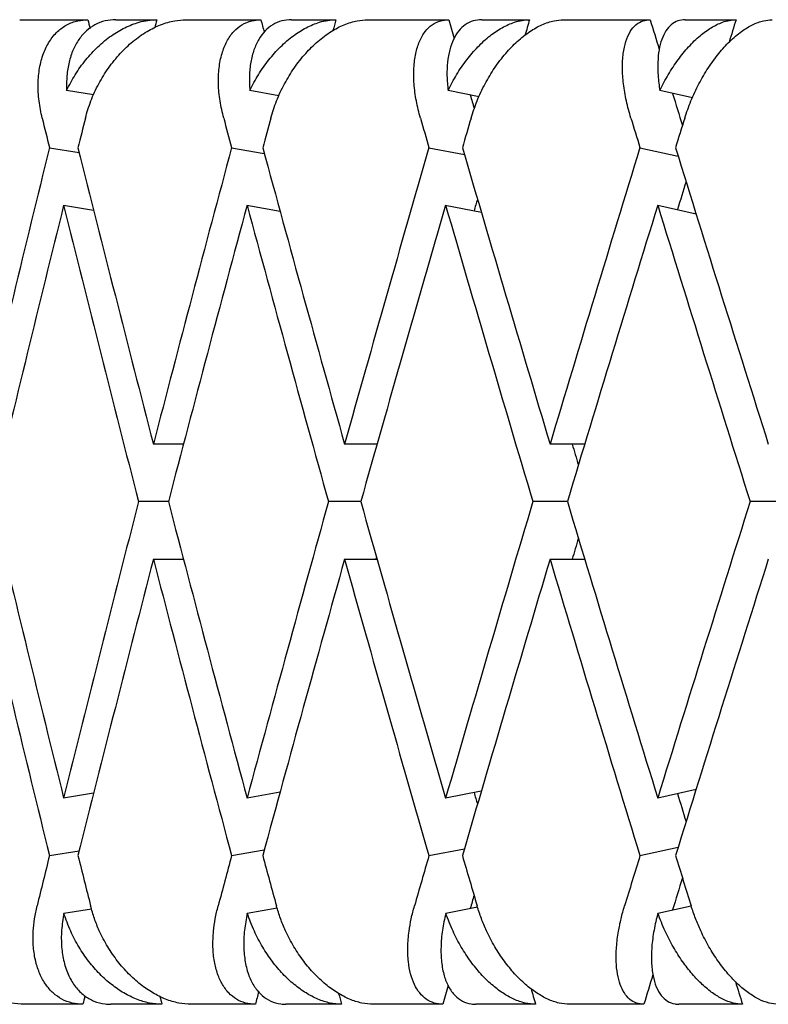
# Model space of a CAD drawing. Header units: millimetres. Extents: x 8 to 552, y 12 to 759.
# Tile 41 of 55: x 335.94 to 339.75, y 346.32 to 351.32. Entities that reach past the tile are written whole.
import ezdxf

# ---------------------------------------------------------------- set-up
doc = ezdxf.new("R2010")
doc.units = ezdxf.units.MM

msp = doc.modelspace()

# ---------------------------------------------------------------- linework, layer by layer
at = {"color": 7, "linetype": 'Continuous', "lineweight": 30}
for p, q in [((335.9443, 351.3176), (336.2909, 351.3176)), ((336.4333, 351.3176), (336.6404, 351.3176)), ((336.7885, 351.3176), (337.1693, 351.3176)), ((337.3249, 351.3176), (337.5507, 351.3176)), ((337.7116, 351.3176), (338.1236, 351.3176)), ((338.2914, 351.3176), (338.5341, 351.3176)), ((338.7065, 351.3176), (339.1467, 351.3176)), ((339.3253, 351.3176), (339.5831, 351.3176)), ((336.3199, 350.9353), (336.1823, 350.9577)), ((337.2613, 350.9314), (337.113, 350.9577)), ((338.2777, 350.9266), (338.12, 350.9577)), ((339.3611, 350.9208), (339.1958, 350.9577)), ((336.0953, 350.6677), (336.2465, 350.6432)), ((337.0206, 350.6677), (337.1867, 350.6383)), ((338.0231, 350.6677), (338.2033, 350.6323)), ((339.095, 350.6677), (339.2888, 350.6245)), ((336.1676, 350.3753), (336.3199, 350.3506)), ((337.0976, 350.3757), (337.2667, 350.3456)), ((338.1061, 350.3757), (338.2892, 350.3396)), ((339.185, 350.3753), (339.3797, 350.3319)), ((336.7767, 349.1625), (336.6234, 349.1625)), ((337.76, 349.1625), (337.5944, 349.1625)), ((338.8143, 349.1625), (338.6382, 349.1625)), ((336.6995, 348.8701), (336.5479, 348.8701)), ((337.6767, 348.8701), (337.5127, 348.8701)), ((338.7261, 348.8701), (338.5508, 348.8701)), ((339.8396, 348.8701), (339.6545, 348.8701)), ((336.6234, 348.5777), (336.776, 348.5777)), ((337.5944, 348.5777), (337.7594, 348.5777)), ((338.6382, 348.5777), (338.8143, 348.5777)), ((338.289, 347.4006), (338.1078, 347.3649)), ((339.3797, 347.4083), (339.185, 347.3649)), ((336.3199, 347.3896), (336.1676, 347.3649)), ((337.2666, 347.3945), (337.0994, 347.3649)), ((337.0206, 347.0724), (337.1867, 347.1019)), ((338.0231, 347.0724), (338.2033, 347.1079)), ((339.095, 347.0724), (339.2888, 347.1157)), ((336.0953, 347.0724), (336.2465, 347.097)), ((336.1686, 346.7803), (336.3088, 346.8031)), ((337.1004, 346.7803), (337.2517, 346.8071)), ((338.1087, 346.7803), (338.2696, 346.812)), ((339.1858, 346.7803), (339.3547, 346.8179)), ((336.2656, 346.3176), (335.9686, 346.3176)), ((336.6668, 346.3176), (336.4075, 346.3176)), ((337.1415, 346.3176), (336.8153, 346.3176)), ((337.5794, 346.3176), (337.2968, 346.3176)), ((338.0937, 346.3176), (337.7407, 346.3176)), ((338.5649, 346.3176), (338.2611, 346.3176)), ((339.1148, 346.3176), (338.7377, 346.3176)), ((339.6157, 346.3176), (339.2931, 346.3176))]:
    msp.add_line(p, q, dxfattribs=at)
for centre, major_axis, ratio, start_param, end_param in [((347.1545, 348.8701), (-10.9055, 39.7521), 0.240393, 1.443469, 1.444573), ((347.1545, 348.8701), (10.0366, 39.7507), 0.263266, 1.575697, 1.576714), ((347.1545, 348.8701), (-11.676, 39.7583), 0.216249, 1.445901, 1.447494), ((347.1545, 348.8701), (10.9055, 39.7521), 0.240393, 1.575176, 1.576564), ((347.1545, 348.8701), (-12.3495, 39.7685), 0.191074, 1.450057, 1.45245), ((347.1545, 348.8701), (11.676, 39.7583), 0.216249, 1.572744, 1.574747), ((347.1545, 348.8701), (-12.9277, 39.7812), 0.165076, 1.455729, 1.459514), ((347.1545, 348.8701), (12.3495, 39.7685), 0.191074, 1.568588, 1.571451), ((347.1545, 348.8701), (-12.3495, 39.7685), 0.191074, 1.459665, 1.461431), ((347.1545, 348.8701), (-12.9277, 39.7812), 0.165076, 1.465142, 1.469227), ((347.1545, 348.8701), (-11.2816, 41.1228), 0.240393, 1.45767, 1.461309), ((347.1545, 348.2853), (10.3827, 41.1214), 0.263266, 1.575688, 1.579334), ((347.1545, 348.8701), (-12.0787, 41.1293), 0.216249, 1.460102, 1.463741), ((347.1545, 348.2853), (11.2816, 41.1228), 0.240393, 1.575167, 1.578814), ((347.1545, 348.8701), (-12.7753, 41.1398), 0.191074, 1.464258, 1.467898), ((347.1545, 348.2853), (12.0787, 41.1293), 0.216249, 1.572735, 1.576382), ((347.1545, 348.8701), (-13.3735, 41.153), 0.165076, 1.46993, 1.47357), ((347.1545, 348.2853), (12.7753, 41.1398), 0.191074, 1.568579, 1.572226), ((347.1545, 348.8701), (10.3827, 41.1214), 0.263266, 1.593537, 1.630076), ((347.1545, 349.4549), (-11.2816, 41.1228), 0.240393, 1.475512, 1.512037), ((347.1545, 348.8701), (11.2816, 41.1228), 0.240393, 1.593017, 1.629555), ((347.1545, 349.4549), (-12.0787, 41.1293), 0.216249, 1.477944, 1.514469), ((347.1545, 348.8701), (12.0787, 41.1293), 0.216249, 1.590585, 1.627123), ((347.1545, 349.4549), (-12.7753, 41.1398), 0.191074, 1.482101, 1.518625), ((347.1545, 348.8701), (12.7753, 41.1398), 0.191074, 1.586429, 1.622967), ((347.1545, 349.4549), (-13.3735, 41.153), 0.165076, 1.487773, 1.524298), ((347.1545, 348.8701), (12.3495, 39.7685), 0.191074, 1.589263, 1.592833), ((347.1545, 348.8701), (11.676, 39.7583), 0.216249, 1.595641, 1.597141), ((347.1545, 348.2853), (10.3827, 41.1214), 0.263266, 1.586436, 1.622981), ((347.1545, 348.8701), (-11.2816, 41.1228), 0.240393, 1.468411, 1.504943), ((347.1545, 348.2853), (11.2816, 41.1228), 0.240393, 1.585918, 1.622461), ((347.1545, 348.8701), (-12.0787, 41.1293), 0.216249, 1.470846, 1.507375), ((347.1545, 348.2853), (12.0787, 41.1293), 0.216249, 1.583486, 1.620029), ((347.1545, 348.8701), (-12.7753, 41.1398), 0.191074, 1.475002, 1.511531), ((347.1545, 348.2853), (12.7753, 41.1398), 0.191074, 1.579327, 1.615872), ((347.1545, 348.8701), (-13.3735, 41.153), 0.165076, 1.480671, 1.517203), ((347.1545, 348.8701), (-12.3495, 39.7685), 0.191074, 1.504192, 1.506857), ((347.1545, 349.4549), (-10.3827, 41.1214), 0.263266, 1.518612, 1.555157), ((347.1545, 348.8701), (11.2816, 41.1228), 0.240393, 1.63665, 1.673182), ((347.1545, 349.4549), (-11.2816, 41.1228), 0.240393, 1.519132, 1.555677), ((347.1545, 348.8701), (12.0787, 41.1293), 0.216249, 1.634218, 1.67075), ((347.1545, 349.4549), (-12.0787, 41.1293), 0.216249, 1.521564, 1.558109), ((347.1545, 348.8701), (12.7753, 41.1398), 0.191074, 1.630062, 1.666594), ((347.1545, 349.4549), (-12.7753, 41.1398), 0.191074, 1.52572, 1.562265), ((347.1545, 348.8701), (13.3735, 41.153), 0.165076, 1.62439, 1.660922), ((347.1545, 348.8701), (12.3495, 39.7685), 0.191074, 1.634736, 1.637401), ((347.1545, 348.8701), (-10.3827, 41.1214), 0.263266, 1.511517, 1.548055), ((347.1545, 348.2853), (11.2816, 41.1228), 0.240393, 1.629555, 1.66608), ((347.1545, 348.8701), (-11.2816, 41.1228), 0.240393, 1.512037, 1.548576), ((347.1545, 348.2853), (12.0787, 41.1293), 0.216249, 1.627123, 1.663648), ((347.1545, 348.8701), (-12.0787, 41.1293), 0.216249, 1.514469, 1.551008), ((347.1545, 348.8701), (11.676, 39.7583), 0.216249, 1.641261, 1.641557), ((347.1545, 348.2853), (12.7753, 41.1398), 0.191074, 1.622967, 1.659492), ((347.1545, 348.8701), (-12.7753, 41.1398), 0.191074, 1.518625, 1.555164), ((347.1545, 348.2853), (13.3735, 41.153), 0.165076, 1.617295, 1.65382), ((347.1545, 348.8701), (-11.676, 39.7583), 0.216249, 1.544453, 1.545951), ((347.1545, 348.8701), (-12.3495, 39.7685), 0.191074, 1.54876, 1.55233), ((347.1545, 348.8701), (11.2816, 41.1228), 0.240393, 1.680283, 1.686474), ((347.1545, 349.4549), (-10.3827, 41.1214), 0.263266, 1.562258, 1.568459), ((347.1545, 348.8701), (12.0787, 41.1293), 0.216249, 1.677851, 1.684042), ((347.1545, 349.4549), (-11.2816, 41.1228), 0.240393, 1.562779, 1.568979), ((347.1545, 348.8701), (12.7753, 41.1398), 0.191074, 1.673695, 1.679886), ((347.1545, 349.4549), (-12.0787, 41.1293), 0.216249, 1.565211, 1.571411), ((347.1545, 348.8701), (13.3735, 41.153), 0.165076, 1.668023, 1.674214), ((347.1545, 349.4549), (-12.7753, 41.1398), 0.191074, 1.569367, 1.575567), ((347.1545, 348.8701), (12.9277, 39.7812), 0.165076, 1.672366, 1.67645), ((347.1545, 348.8701), (12.3495, 39.7685), 0.191074, 1.680264, 1.681928), ((347.1545, 348.8701), (12.9277, 39.7812), 0.165076, 1.684729, 1.688505), ((347.1545, 348.8701), (12.3495, 39.7685), 0.191074, 1.691796, 1.694178), ((347.1545, 348.8701), (-12.3495, 39.7685), 0.191074, 1.572746, 1.575647), ((347.1545, 348.8701), (10.9055, 39.7521), 0.240393, 1.699697, 1.700766), ((347.1545, 348.8701), (-10.0366, 39.7507), 0.263266, 1.567522, 1.568538), ((347.1545, 348.8701), (11.676, 39.7583), 0.216249, 1.696713, 1.698334), ((347.1545, 348.8701), (-10.9055, 39.7521), 0.240393, 1.567674, 1.569058), ((347.1545, 348.8701), (-11.676, 39.7583), 0.216249, 1.569491, 1.57149)]:
    msp.add_ellipse(centre, major_axis=major_axis, ratio=ratio, start_param=start_param, end_param=end_param, dxfattribs=at)
for points, knots in [([(336.0585, 350.8176), (336.0524, 350.8468), (336.04, 350.9062), (336.0362, 350.9921), (336.0436, 351.0736), (336.063, 351.1463), (336.0939, 351.2092), (336.1342, 351.2585), (336.1834, 351.2938), (336.2356, 351.3141), (336.2737, 351.3165), (336.2909, 351.3176)], [0, 0, 0, 0, 0.114542, 0.23238, 0.34693, 0.464926, 0.577123, 0.692931, 0.799182, 0.908911, 1, 1, 1, 1]), ([(336.4333, 351.3176), (336.4146, 351.3163), (336.3768, 351.3138), (336.3262, 351.2936), (336.2814, 351.262), (336.244, 351.219), (336.2143, 351.1654), (336.1938, 351.103), (336.182, 351.0333), (336.1822, 350.9831), (336.1823, 350.9577)], [0, 0, 0, 0, 0.1211723, 0.2459781, 0.3671171, 0.4915599, 0.6168215, 0.7453387, 0.8711714, 1, 1, 1, 1]), ([(336.1823, 350.9577), (336.1963, 350.9848), (336.2246, 351.0399), (336.2788, 351.1148), (336.3408, 351.1821), (336.4078, 351.2371), (336.4787, 351.2794), (336.5415, 351.3036), (336.596, 351.3157), (336.6255, 351.3169), (336.6404, 351.3176)], [0, 0, 0, 0, 0.137628, 0.279151, 0.416817, 0.558784, 0.691042, 0.827634, 0.913195, 1, 1, 1, 1]), ([(336.278, 350.8176), (336.2865, 350.8469), (336.3038, 350.9064), (336.3442, 350.9924), (336.3944, 351.0739), (336.4531, 351.1466), (336.5193, 351.2096), (336.5887, 351.2589), (336.6606, 351.2942), (336.7276, 351.3142), (336.7697, 351.3165), (336.7885, 351.3176)], [0, 0, 0, 0, 0.114606, 0.23252, 0.347132, 0.465168, 0.577786, 0.694016, 0.800844, 0.911181, 1, 1, 1, 1]), ([(336.9805, 350.8176), (336.9736, 350.8468), (336.9596, 350.9062), (336.9523, 350.9921), (336.9554, 351.0736), (336.9698, 351.1463), (336.9951, 351.2092), (337.0295, 351.2585), (337.0726, 351.2938), (337.1192, 351.3141), (337.1536, 351.3165), (337.1693, 351.3176)], [0, 0, 0, 0, 0.114542, 0.23238, 0.34693, 0.464926, 0.577123, 0.692931, 0.799182, 0.908911, 1, 1, 1, 1]), ([(337.3249, 351.3176), (337.308, 351.3163), (337.2737, 351.3138), (337.2287, 351.2936), (337.1893, 351.262), (337.1573, 351.219), (337.1327, 351.1654), (337.1168, 351.103), (337.1092, 351.0333), (337.1117, 350.9831), (337.113, 350.9577)], [0, 0, 0, 0, 0.121172, 0.245978, 0.367117, 0.49156, 0.616821, 0.745339, 0.871171, 1, 1, 1, 1]), ([(337.113, 350.9577), (337.127, 350.9848), (337.1554, 351.0399), (337.2085, 351.1148), (337.2685, 351.1821), (337.3327, 351.2371), (337.3998, 351.2794), (337.4588, 351.3036), (337.5096, 351.3157), (337.5369, 351.3169), (337.5507, 351.3176)], [0, 0, 0, 0, 0.137628, 0.279151, 0.416817, 0.558784, 0.691042, 0.827634, 0.913195, 1, 1, 1, 1]), ([(337.2196, 350.8176), (337.2287, 350.8469), (337.2471, 350.9064), (337.288, 350.9924), (337.3377, 351.0739), (337.3949, 351.1466), (337.4586, 351.2096), (337.5248, 351.2589), (337.5926, 351.2942), (337.6552, 351.3142), (337.6942, 351.3165), (337.7116, 351.3176)], [0, 0, 0, 0, 0.114606, 0.23252, 0.347132, 0.465168, 0.577786, 0.694016, 0.800844, 0.911181, 1, 1, 1, 1]), ([(337.9798, 350.8176), (337.9722, 350.8468), (337.9569, 350.9062), (337.9461, 350.9921), (337.9449, 351.0736), (337.9541, 351.1463), (337.9735, 351.2092), (338.0018, 351.2585), (338.0385, 351.2938), (338.0791, 351.3141), (338.1097, 351.3165), (338.1236, 351.3176)], [0, 0, 0, 0, 0.114542, 0.23238, 0.34693, 0.464926, 0.577123, 0.692931, 0.799182, 0.908911, 1, 1, 1, 1]), ([(338.2914, 351.3176), (338.2764, 351.3163), (338.2459, 351.3138), (338.2067, 351.2936), (338.1731, 351.262), (338.1466, 351.219), (338.1273, 351.1654), (338.1163, 351.103), (338.1129, 351.0333), (338.1176, 350.9831), (338.12, 350.9577)], [0, 0, 0, 0, 0.121172, 0.245978, 0.367117, 0.49156, 0.616821, 0.745339, 0.871171, 1, 1, 1, 1]), ([(338.12, 350.9577), (338.134, 350.9848), (338.1623, 351.0399), (338.2139, 351.1148), (338.2715, 351.1821), (338.3322, 351.2371), (338.3952, 351.2794), (338.4499, 351.3036), (338.4966, 351.3157), (338.5215, 351.3169), (338.5341, 351.3176)], [0, 0, 0, 0, 0.137628, 0.279151, 0.416817, 0.558784, 0.691042, 0.827634, 0.913195, 1, 1, 1, 1]), ([(338.2369, 350.8176), (338.2465, 350.8469), (338.2659, 350.9064), (338.3069, 350.9924), (338.3558, 351.0739), (338.411, 351.1466), (338.4718, 351.2096), (338.5341, 351.2589), (338.5973, 351.2942), (338.6552, 351.3142), (338.6907, 351.3165), (338.7065, 351.3176)], [0, 0, 0, 0, 0.114606, 0.23252, 0.347132, 0.465168, 0.577786, 0.694016, 0.800844, 0.911181, 1, 1, 1, 1]), ([(339.049, 350.8176), (339.0408, 350.8468), (339.0241, 350.9062), (339.01, 350.9921), (339.0044, 351.0736), (339.0084, 351.1463), (339.0219, 351.2092), (339.0438, 351.2585), (339.0738, 351.2938), (339.1081, 351.3141), (339.1347, 351.3165), (339.1467, 351.3176)], [0, 0, 0, 0, 0.1145416, 0.23238, 0.3469304, 0.4649256, 0.5771225, 0.6929312, 0.7991817, 0.9089106, 1, 1, 1, 1]), ([(339.3253, 351.3176), (339.3123, 351.3163), (339.2859, 351.3138), (339.2528, 351.2936), (339.2253, 351.262), (339.2046, 351.219), (339.1907, 351.1654), (339.1845, 351.103), (339.1854, 351.0333), (339.1923, 350.9831), (339.1958, 350.9577)], [0, 0, 0, 0, 0.121172, 0.245978, 0.367117, 0.49156, 0.616821, 0.745339, 0.871171, 1, 1, 1, 1]), ([(339.1958, 350.9577), (339.2096, 350.9848), (339.2376, 351.0399), (339.2874, 351.1148), (339.342, 351.1821), (339.399, 351.2371), (339.4572, 351.2794), (339.5073, 351.3036), (339.5495, 351.3157), (339.5718, 351.3169), (339.5831, 351.3176)], [0, 0, 0, 0, 0.137628, 0.279151, 0.416817, 0.558784, 0.691042, 0.827634, 0.913195, 1, 1, 1, 1]), ([(339.3221, 350.8176), (339.3321, 350.8469), (339.3523, 350.9064), (339.3931, 350.9924), (339.4408, 351.0739), (339.4937, 351.1466), (339.551, 351.2096), (339.609, 351.2589), (339.6672, 351.2942), (339.7198, 351.3142), (339.7516, 351.3165), (339.7658, 351.3176)], [0, 0, 0, 0, 0.1146065, 0.2325198, 0.3471316, 0.4651683, 0.577786, 0.6940158, 0.8008443, 0.911181, 1, 1, 1, 1]), ([(335.9686, 346.3176), (335.9462, 346.3188), (335.9005, 346.3214), (335.831, 346.3419), (335.7622, 346.3739), (335.6963, 346.4174), (335.6338, 346.4717), (335.5763, 346.5362), (335.5253, 346.6099), (335.4871, 346.6835), (335.4595, 346.7535), (335.4485, 346.7961), (335.443, 346.8176)], [0, 0, 0, 0, 0.099346, 0.201688, 0.301, 0.402993, 0.506234, 0.612154, 0.721444, 0.833657, 0.916225, 1, 1, 1, 1]), ([(336.2656, 346.3176), (336.2468, 346.3188), (336.2088, 346.3214), (336.1579, 346.3418), (336.1129, 346.3736), (336.0752, 346.4168), (336.0452, 346.4708), (336.024, 346.5348), (336.0124, 346.6079), (336.0116, 346.6816), (336.0186, 346.7522), (336.028, 346.7957), (336.0328, 346.8176)], [0, 0, 0, 0, 0.099032, 0.201043, 0.300045, 0.401731, 0.504401, 0.609736, 0.718397, 0.82995, 0.914331, 1, 1, 1, 1]), ([(336.8153, 346.3176), (336.7943, 346.3188), (336.7515, 346.3214), (336.6856, 346.3419), (336.6201, 346.3739), (336.5568, 346.4174), (336.4962, 346.4717), (336.44, 346.5362), (336.3895, 346.6099), (336.3509, 346.6835), (336.3223, 346.7535), (336.3104, 346.7961), (336.3044, 346.8176)], [0, 0, 0, 0, 0.099346, 0.201688, 0.301, 0.402993, 0.506234, 0.612154, 0.721444, 0.833657, 0.916225, 1, 1, 1, 1]), ([(337.1415, 346.3176), (337.1246, 346.3188), (337.0901, 346.3214), (337.0448, 346.3418), (337.0052, 346.3736), (336.9729, 346.4168), (336.9481, 346.4708), (336.9317, 346.5348), (336.9244, 346.6079), (336.927, 346.6816), (336.9365, 346.7522), (336.9471, 346.7957), (336.9524, 346.8176)], [0, 0, 0, 0, 0.099032, 0.201043, 0.300045, 0.401731, 0.504401, 0.609736, 0.718397, 0.82995, 0.914331, 1, 1, 1, 1]), ([(337.7407, 346.3176), (337.7212, 346.3188), (337.6816, 346.3214), (337.62, 346.3419), (337.5582, 346.3739), (337.4979, 346.4174), (337.4398, 346.4717), (337.3852, 346.5362), (337.3355, 346.6099), (337.2968, 346.6835), (337.2676, 346.7535), (337.2548, 346.7961), (337.2484, 346.8176)], [0, 0, 0, 0, 0.099346, 0.201688, 0.301, 0.402993, 0.506234, 0.612154, 0.721444, 0.833657, 0.916225, 1, 1, 1, 1]), ([(338.0937, 346.3176), (338.0786, 346.3188), (338.048, 346.3214), (338.0085, 346.3418), (337.9748, 346.3736), (337.9481, 346.4168), (337.9287, 346.4708), (337.9172, 346.5348), (337.9143, 346.6079), (337.9203, 346.6816), (337.9322, 346.7522), (337.9437, 346.7957), (337.9496, 346.8176)], [0, 0, 0, 0, 0.099032, 0.201043, 0.300045, 0.401731, 0.504401, 0.609736, 0.718397, 0.82995, 0.914331, 1, 1, 1, 1]), ([(338.7377, 346.3176), (338.72, 346.3188), (338.6839, 346.3214), (338.6269, 346.3419), (338.5693, 346.3739), (338.5126, 346.4174), (338.4573, 346.4717), (338.4047, 346.5362), (338.3563, 346.6099), (338.3178, 346.6835), (338.2881, 346.7535), (338.2746, 346.7961), (338.2678, 346.8176)], [0, 0, 0, 0, 0.099346, 0.201688, 0.301, 0.402993, 0.506234, 0.612154, 0.721444, 0.833657, 0.916225, 1, 1, 1, 1]), ([(339.1148, 346.3176), (339.1017, 346.3188), (339.0752, 346.3214), (339.0419, 346.3418), (339.0143, 346.3736), (338.9934, 346.4168), (338.9794, 346.4708), (338.9729, 346.5348), (338.9745, 346.6079), (338.9838, 346.6816), (338.9981, 346.7522), (339.0105, 346.7957), (339.0168, 346.8176)], [0, 0, 0, 0, 0.099032, 0.201043, 0.300045, 0.401731, 0.504401, 0.609736, 0.718397, 0.82995, 0.914331, 1, 1, 1, 1]), ([(339.7988, 346.3176), (339.7829, 346.3188), (339.7506, 346.3214), (339.6987, 346.3419), (339.6458, 346.3739), (339.593, 346.4174), (339.5409, 346.4717), (339.4909, 346.5362), (339.444, 346.6099), (339.4061, 346.6835), (339.3761, 346.7535), (339.3619, 346.7961), (339.3548, 346.8176)], [0, 0, 0, 0, 0.0993463, 0.2016876, 0.3010003, 0.4029927, 0.5062342, 0.6121536, 0.7214436, 0.8336571, 0.9162255, 1, 1, 1, 1]), ([(336.1686, 346.7803), (336.164, 346.7514), (336.1547, 346.6928), (336.1555, 346.6092), (336.1676, 346.5308), (336.1913, 346.4623), (336.2261, 346.4045), (336.2695, 346.361), (336.3208, 346.3316), (336.3676, 346.319), (336.3978, 346.3179), (336.4075, 346.3176)], [0, 0, 0, 0, 0.1198541, 0.2431354, 0.3630084, 0.4865449, 0.6029901, 0.7232198, 0.833004, 0.9463541, 1, 1, 1, 1]), ([(336.6668, 346.3176), (336.6459, 346.3188), (336.6034, 346.3214), (336.5378, 346.3418), (336.4727, 346.3736), (336.4097, 346.4168), (336.3496, 346.4708), (336.2937, 346.5348), (336.2438, 346.6079), (336.1998, 346.6904), (336.1793, 346.7495), (336.1686, 346.7803)], [0, 0, 0, 0, 0.104109, 0.21135, 0.315427, 0.422327, 0.53026, 0.640996, 0.755227, 0.8725, 1, 1, 1, 1]), ([(337.1004, 346.7803), (337.0949, 346.7514), (337.0838, 346.6928), (337.0808, 346.6092), (337.0882, 346.5308), (337.1067, 346.4623), (337.1358, 346.4045), (337.1732, 346.361), (337.2186, 346.3316), (337.2606, 346.319), (337.288, 346.3179), (337.2968, 346.3176)], [0, 0, 0, 0, 0.119854, 0.243135, 0.363008, 0.486545, 0.60299, 0.72322, 0.833004, 0.946354, 1, 1, 1, 1]), ([(337.5794, 346.3176), (337.56, 346.3188), (337.5207, 346.3214), (337.4594, 346.3418), (337.3979, 346.3736), (337.338, 346.4168), (337.2802, 346.4708), (337.226, 346.5348), (337.177, 346.6079), (337.1329, 346.6904), (337.1115, 346.7495), (337.1004, 346.7803)], [0, 0, 0, 0, 0.104109, 0.21135, 0.315427, 0.422327, 0.53026, 0.640996, 0.755227, 0.8725, 1, 1, 1, 1]), ([(338.1087, 346.7803), (338.1024, 346.7514), (338.0896, 346.6928), (338.0828, 346.6092), (338.0855, 346.5308), (338.0986, 346.4623), (338.1217, 346.4045), (338.153, 346.361), (338.192, 346.3316), (338.2289, 346.319), (338.2533, 346.3179), (338.2611, 346.3176)], [0, 0, 0, 0, 0.119854, 0.243135, 0.363008, 0.486545, 0.60299, 0.72322, 0.833004, 0.946354, 1, 1, 1, 1]), ([(338.5649, 346.3176), (338.5472, 346.3188), (338.5113, 346.3214), (338.4547, 346.3418), (338.3974, 346.3736), (338.341, 346.4168), (338.286, 346.4708), (338.2339, 346.5348), (338.186, 346.6079), (338.1422, 346.6904), (338.1202, 346.7495), (338.1087, 346.7803)], [0, 0, 0, 0, 0.104109, 0.21135, 0.315427, 0.422327, 0.53026, 0.640996, 0.755227, 0.8725, 1, 1, 1, 1]), ([(339.1858, 346.7803), (339.1787, 346.7514), (339.1643, 346.6928), (339.1538, 346.6092), (339.1518, 346.5308), (339.1595, 346.4623), (339.1764, 346.4045), (339.2012, 346.361), (339.2337, 346.3316), (339.2651, 346.319), (339.2863, 346.3179), (339.2931, 346.3176)], [0, 0, 0, 0, 0.119854, 0.243135, 0.363008, 0.486545, 0.60299, 0.72322, 0.833004, 0.946354, 1, 1, 1, 1]), ([(339.6157, 346.3176), (339.5999, 346.3188), (339.5677, 346.3214), (339.5162, 346.3418), (339.4635, 346.3736), (339.411, 346.4168), (339.3594, 346.4708), (339.3097, 346.5348), (339.2633, 346.6079), (339.2202, 346.6904), (339.1976, 346.7495), (339.1858, 346.7803)], [0, 0, 0, 0, 0.104109, 0.21135, 0.315427, 0.422327, 0.53026, 0.640996, 0.755227, 0.8725, 1, 1, 1, 1])]:
    msp.add_open_spline(points, degree=3, knots=knots, dxfattribs=at)

doc.saveas('drawing.dxf')
